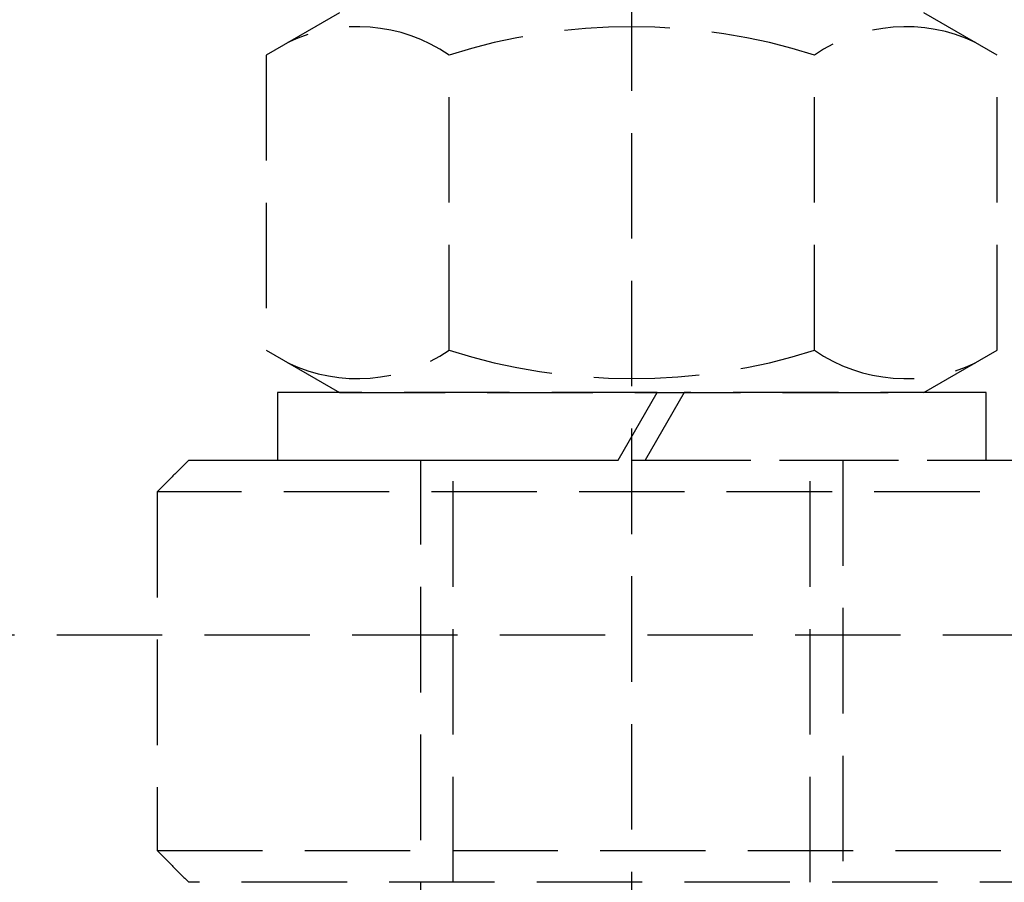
# Model space of a CAD drawing. Header units: millimetres. Extents: x 42975 to 708721, y 118172 to 172014.
# Tile 228 of 256: x 344194 to 344241, y 147450 to 147490. Entities that reach past the tile are written whole.
import ezdxf

# ---------------------------------------------------------------- set-up
doc = ezdxf.new("R2010")
doc.units = ezdxf.units.MM
doc.linetypes.add('ГТО-1 Пунктир', pattern=[7, 5, -2])
doc.layers.add('ГТО-2_Размеры_035', color=2, linetype='Continuous', lineweight=35)
doc.layers.add('ОГОС_Пунктир_025', color=151, linetype='ГТО-1 Пунктир', lineweight=25)

# ---------------------------------------------------------------- blocks, each defined once
blk = doc.blocks.new('ОГСО_Затвор_План')
at = {"layer": 'ОГОС_Пунктир_025'}
for p, q in [((-1051.67, -241), (-1051.67, -128.5)), ((-1065.52, -146.3), (-1068.995, -148.306)), ((-1034.345, -148.306), (-1037.82, -146.3)), ((-1068.995, -148.306), (-1068.995, -162.294)), ((-1060.333, -162.294), (-1060.333, -148.306)), ((-1043.008, -162.294), (-1043.008, -148.306)), ((-1034.345, -162.294), (-1034.345, -148.306)), ((-1068.995, -162.294), (-1065.52, -164.3)), ((-1037.82, -164.3), (-1034.345, -162.294)), ((-1050.463, -164.3), (-1068.47, -164.3)), ((-1068.47, -164.3), (-1068.47, -167.5)), ((-1065.52, -164.3), (-1037.82, -164.3)), ((-1052.31, -167.5), (-1050.463, -164.3)), ((-1049.183, -164.3), (-1051.03, -167.5)), ((-1034.87, -164.3), (-1049.183, -164.3)), ((-1034.87, -167.5), (-1034.87, -164.3)), ((-1072.67, -167.499), (-735.671, -167.499)), ((-1072.67, -167.499), (-735.671, -167.499)), ((-1068.47, -167.5), (-1052.31, -167.5)), ((-1061.67, -213.5), (-1061.67, -167.5)), ((-1060.137, -194.5), (-1060.137, -167.5)), ((-1051.03, -167.5), (-1034.87, -167.5)), ((-1043.204, -194.5), (-1043.204, -167.5)), ((-1041.67, -167.5), (-1041.67, -213.5)), ((-734.171, -168.999), (-1074.17, -168.999)), ((-734.171, -168.999), (-1074.17, -168.999)), ((-1074.17, -185.999), (-904.17, -185.999)), ((-1074.17, -185.999), (-904.17, -185.999)), ((-904.17, -187.499), (-1072.67, -187.499)), ((-904.17, -187.499), (-1072.67, -187.499))]:
    blk.add_line(p, q, dxfattribs=at)
blk.add_lwpolyline([(-877.928, -175.75), (-1127.151, -175.809, -0.414283), (-1137.153, -165.809), (-1137.153, -138.25, -0.414214), (-1127.153, -128.25), (-877.928, -128.25)], format="xyb", dxfattribs=at)
for centre, radius, start, end in [((-1064.664, -154.623), 7.659, 55.5615, 115.5615), ((-1051.67, -175.586), 28.622, 72.383, 107.617), ((-1038.677, -154.623), 7.659, 64.4385, 124.4385), ((-1064.664, -155.977), 7.659, 244.4385, 304.4385), ((-1051.67, -135.014), 28.622, 252.383, 287.617), ((-1038.677, -155.977), 7.659, 235.5615, 295.5615)]:
    blk.add_arc(centre, radius, start, end, dxfattribs=at)
for points in [[(-1072.67, -167.499), (-1072.92, -167.749), (-1073.42, -168.249), (-1073.92, -168.749), (-1074.17, -168.999)], [(-1072.67, -167.499), (-1072.92, -167.749), (-1073.42, -168.249), (-1073.92, -168.749), (-1074.17, -168.999)], [(-1074.17, -168.999), (-1074.17, -171.833), (-1074.17, -177.499), (-1074.17, -183.166), (-1074.17, -185.999)], [(-1074.17, -168.999), (-1074.17, -171.833), (-1074.17, -177.499), (-1074.17, -183.166), (-1074.17, -185.999)], [(-1074.17, -185.999), (-1073.92, -186.249), (-1073.42, -186.749), (-1072.92, -187.249), (-1072.67, -187.499)], [(-1074.17, -185.999), (-1073.92, -186.249), (-1073.42, -186.749), (-1072.92, -187.249), (-1072.67, -187.499)]]:
    blk.add_open_spline(points, degree=3, dxfattribs=at)
blk = doc.blocks.new('A$C1AA538EC')
at = {"layer": 'ГТО-2_Размеры_035', "rotation": 0.0001303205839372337}
blk.add_blockref('ОГСО_Затвор_План', (0, -11100.085), dxfattribs=at)

msp = doc.modelspace()

# ---------------------------------------------------------------- block references
at = {"layer": 'ГТО-2_Размеры_035'}
msp.add_blockref('A$C1AA538EC', (345274.631, 158737.105), dxfattribs=at)

doc.saveas('drawing.dxf')
